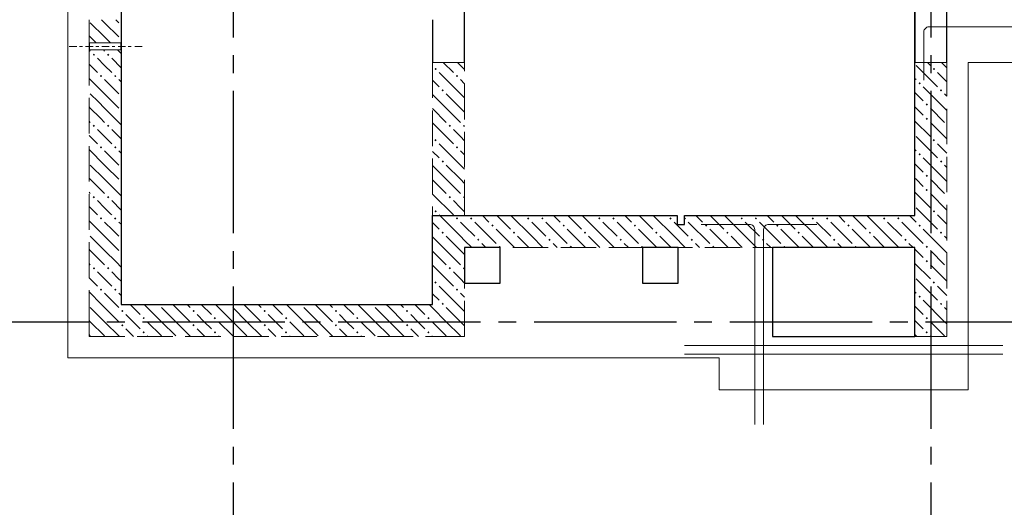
# Model space of a CAD drawing. Header units: millimetres. Extents: x 0 to 60833, y 0 to 42000.
# Tile 11 of 26: x 16520 to 22052, y 27760 to 30500. Entities that reach past the tile are written whole.
import ezdxf

# ---------------------------------------------------------------- set-up
doc = ezdxf.new("R2010")
doc.units = ezdxf.units.MM
doc.linetypes.add('______2', pattern=[270, 200, -70])
doc.linetypes.add('______5', pattern=[1100, 800, -100, 100, -100])
for name, color, linetype, lineweight in [('Standard', 7, 'Continuous', 25), ('Макрос окна_ макрос двери', 7, 'Continuous', 18), ('Обрамление проемов стержнями', 7, 'Continuous', 25), ('Оси', 40, '______5', 18), ('Позиционная метка линия выноска', 7, 'Continuous', 13)]:
    doc.layers.add(name, color=color, linetype=linetype, lineweight=lineweight)
doc.layers.add('ЖБ Перекрытие верхний уровень', color=7, linetype='Continuous', lineweight=25, true_color=0xe0e0ff)
doc.layers.add('ЖБ Стена верхний уровень', color=7, linetype='Continuous', lineweight=25, true_color=0x006e00)

msp = doc.modelspace()

# ---------------------------------------------------------------- hatches: boundary and pattern name
at = {"layer": 'ЖБ Стена верхний уровень', "linetype": 'Continuous', "lineweight": 18, "transparency": 33554687}
h = msp.add_hatch(color=7, dxfattribs=at)
h.paths.add_polyline_path([(16932, 30304.7), (16932.4, 30301.2), (16937, 30296.6), (16943.5, 30303.1), (16937, 30309.6)])
h.paths.add_polyline_path([(16930.5, 30303.1), (16932, 30304.7), (16932.4, 30301.2)], flags=16)
for points in [[(17010.5, 30303.1), (17016.9, 30309.6), (17023.4, 30303.1), (17016.9, 30296.6)], [(18850.5, 30223.1), (18857, 30229.6), (18863.5, 30223.1), (18857, 30216.6)], [(21650.5, 30223.1), (21657, 30229.6), (21663.5, 30223.1), (21657, 30216.6)], [(16970.5, 30183.1), (16977, 30189.6), (16983.5, 30183.1), (16977, 30176.6)], [(17050.5, 30183.1), (17057, 30189.6), (17063.5, 30183.1), (17057, 30176.6)], [(18970.5, 30183.1), (18977, 30189.6), (18983.5, 30183.1), (18977, 30176.6)], [(18890.5, 30103.1), (18897, 30109.6), (18903.4, 30103.1), (18897, 30096.6)], [(21570.5, 30143.1), (21577, 30149.6), (21583.5, 30143.1), (21577, 30136.6)], [(21690.5, 30103.1), (21697, 30109.6), (21703.4, 30103.1), (21697, 30096.6)], [(21610.5, 30023.1), (21616.9, 30029.6), (21623.4, 30023.1), (21616.9, 30016.6)], [(21610.5, 29943.1), (21616.9, 29949.6), (21623.4, 29943.1), (21616.9, 29936.6)], [(16930.5, 29903.1), (16937, 29909.6), (16943.5, 29903.1), (16937, 29896.6)], [(17010.5, 29903.1), (17016.9, 29909.6), (17023.4, 29903.1), (17016.9, 29896.6)], [(18930.5, 29903.1), (18937, 29909.6), (18943.5, 29903.1), (18937, 29896.6)], [(19010.5, 29903.1), (19016.9, 29909.6), (19020, 29906.6), (19020, 29899.7), (19016.9, 29896.6)], [(18850.5, 29823.1), (18857, 29829.6), (18863.5, 29823.1), (18857, 29816.6)], [(21650.5, 29823.1), (21657, 29829.6), (21663.5, 29823.1), (21657, 29816.6)], [(16970.5, 29783.1), (16977, 29789.6), (16983.5, 29783.1), (16977, 29776.6)], [(17050.5, 29783.1), (17057, 29789.6), (17063.5, 29783.1), (17057, 29776.6)], [(18970.5, 29783.1), (18977, 29789.6), (18983.5, 29783.1), (18977, 29776.6)], [(18890.5, 29703.1), (18897, 29709.6), (18903.4, 29703.1), (18897, 29696.6)], [(21570.5, 29743.1), (21577, 29749.6), (21583.5, 29743.1), (21577, 29736.6)], [(21690.5, 29703.1), (21697, 29709.6), (21703.4, 29703.1), (21697, 29696.6)], [(21610.5, 29623.1), (21616.9, 29629.6), (21623.4, 29623.1), (21616.9, 29616.6)], [(21610.5, 29543.1), (21616.9, 29549.6), (21623.4, 29543.1), (21616.9, 29536.6)], [(16930.5, 29503.1), (16937, 29509.6), (16943.5, 29503.1), (16937, 29496.6)], [(18930.5, 29503.1), (18937, 29509.6), (18943.5, 29503.1), (18937, 29496.6)], [(19010.5, 29503.1), (19016.9, 29509.6), (19020, 29506.6), (19020, 29499.7), (19016.9, 29496.6)], [(16970.5, 29383.1), (16977, 29389.6), (16983.5, 29383.1), (16977, 29376.6)], [(17050.5, 29383.1), (17057, 29389.6), (17063.5, 29383.1), (17057, 29376.6)], [(18850.5, 29423.1), (18857, 29429.6), (18863.5, 29423.1), (18857, 29416.6)], [(18970.5, 29383.1), (18977, 29389.6), (18983.5, 29383.1), (18977, 29376.6)], [(19050.5, 29383.1), (19057, 29389.6), (19063.5, 29383.1), (19057, 29376.6)], [(19370.5, 29383.1), (19377, 29389.6), (19383.5, 29383.1), (19377, 29376.6)], [(19450.5, 29383.1), (19457, 29389.6), (19463.5, 29383.1), (19457, 29376.6)], [(19770.5, 29383.1), (19777, 29389.6), (19783.5, 29383.1), (19777, 29376.6)], [(19850.5, 29383.1), (19857, 29389.6), (19863.5, 29383.1), (19857, 29376.6)], [(20170.5, 29383.1), (20177, 29389.6), (20183.5, 29383.1), (20177, 29376.6)], [(20255, 29387.7), (20257, 29389.6), (20263.5, 29383.1), (20257, 29376.6), (20255, 29378.6)], [(20570.5, 29383.1), (20577, 29389.6), (20583.5, 29383.1), (20577, 29376.6)], [(20650.5, 29383.1), (20657, 29389.6), (20663.5, 29383.1), (20657, 29376.6)], [(20970.5, 29383.1), (20977, 29389.6), (20983.5, 29383.1), (20977, 29376.6)], [(21050.5, 29383.1), (21057, 29389.6), (21063.5, 29383.1), (21057, 29376.6)], [(21370.5, 29383.1), (21377, 29389.6), (21383.5, 29383.1), (21377, 29376.6)], [(21450.5, 29383.1), (21457, 29389.6), (21463.5, 29383.1), (21457, 29376.6)], [(21650.5, 29423.1), (21657, 29429.6), (21663.5, 29423.1), (21657, 29416.6)], [(19170.5, 29343.1), (19177, 29349.6), (19183.5, 29343.1), (19177, 29336.6)], [(19570.5, 29343.1), (19577, 29349.6), (19583.5, 29343.1), (19577, 29336.6)], [(19970.5, 29343.1), (19977, 29349.6), (19983.5, 29343.1), (19977, 29336.6)], [(20370.5, 29343.1), (20377, 29349.6), (20383.5, 29343.1), (20377, 29336.6)], [(20770.5, 29343.1), (20777, 29349.6), (20783.5, 29343.1), (20777, 29336.6)], [(21170.5, 29343.1), (21177, 29349.6), (21183.5, 29343.1), (21177, 29336.6)], [(21570.5, 29343.1), (21577, 29349.6), (21583.5, 29343.1), (21577, 29336.6)], [(18890.5, 29303.1), (18897, 29309.6), (18903.4, 29303.1), (18897, 29296.6)], [(19090.5, 29263.1), (19097, 29269.6), (19103.4, 29263.1), (19097, 29256.6)], [(19290.5, 29303.1), (19297, 29309.6), (19303.4, 29303.1), (19297, 29296.6)], [(19490.5, 29263.1), (19497, 29269.6), (19503.4, 29263.1), (19497, 29256.6)], [(19690.5, 29303.1), (19697, 29309.6), (19703.4, 29303.1), (19697, 29296.6)], [(19890.5, 29263.1), (19897, 29269.6), (19903.4, 29263.1), (19897, 29256.6)], [(20090.5, 29303.1), (20097, 29309.6), (20103.4, 29303.1), (20097, 29296.6)], [(20290.5, 29263.1), (20297, 29269.6), (20303.4, 29263.1), (20297, 29256.6)], [(20490.5, 29303.1), (20497, 29309.6), (20503.4, 29303.1), (20497, 29296.6)], [(20690.5, 29263.1), (20697, 29269.6), (20703.4, 29263.1), (20697, 29256.6)], [(20890.5, 29303.1), (20897, 29309.6), (20903.4, 29303.1), (20897, 29296.6)], [(21090.5, 29263.1), (21097, 29269.6), (21103.4, 29263.1), (21097, 29256.6)], [(21290.5, 29303.1), (21297, 29309.6), (21303.4, 29303.1), (21297, 29296.6)], [(21490.5, 29263.1), (21497, 29269.6), (21503.4, 29263.1), (21497, 29256.6)], [(21690.5, 29303.1), (21697, 29309.6), (21703.4, 29303.1), (21697, 29296.6)], [(19210.5, 29223.1), (19216.9, 29229.6), (19223.4, 29223.1), (19220.3, 29220), (19213.6, 29220)], [(19610.5, 29223.1), (19616.9, 29229.6), (19623.4, 29223.1), (19620.3, 29220), (19613.6, 29220)], [(20010.5, 29223.1), (20016.9, 29229.6), (20023.4, 29223.1), (20020.3, 29220), (20013.6, 29220)], [(20410.5, 29223.1), (20416.9, 29229.6), (20423.4, 29223.1), (20420.3, 29220), (20413.6, 29220)], [(20810.5, 29223.1), (20816.9, 29229.6), (20823.4, 29223.1), (20820.3, 29220), (20813.6, 29220)], [(21210.5, 29223.1), (21216.9, 29229.6), (21223.4, 29223.1), (21220.3, 29220), (21213.6, 29220)], [(21610.5, 29223.1), (21616.9, 29229.6), (21623.4, 29223.1), (21616.9, 29216.6)], [(16930.5, 29103.1), (16937, 29109.6), (16943.5, 29103.1), (16937, 29096.6)], [(17010.5, 29103.1), (17016.9, 29109.6), (17023.4, 29103.1), (17016.9, 29096.6)], [(18930.5, 29103.1), (18937, 29109.6), (18943.5, 29103.1), (18937, 29096.6)], [(19010.5, 29103.1), (19016.9, 29109.6), (19020, 29106.6), (19020, 29099.7), (19016.9, 29096.6)], [(21610.5, 29143.1), (21616.9, 29149.6), (21623.4, 29143.1), (21616.9, 29136.6)], [(18850.5, 29023.1), (18857, 29029.6), (18863.5, 29023.1), (18857, 29016.6)], [(21650.5, 29023.1), (21657, 29029.6), (21663.5, 29023.1), (21657, 29016.6)], [(16970.5, 28983.1), (16977, 28989.6), (16983.5, 28983.1), (16977, 28976.6)], [(17050.5, 28983.1), (17057, 28989.6), (17063.5, 28983.1), (17057, 28976.6)], [(18970.5, 28983.1), (18977, 28989.6), (18983.5, 28983.1), (18977, 28976.6)], [(21570.5, 28943.1), (21577, 28949.6), (21583.5, 28943.1), (21577, 28936.6)], [(17300.3, 28900), (17297, 28896.6), (17293.6, 28900)], [(17700.3, 28900), (17697, 28896.6), (17693.6, 28900)], [(18100.3, 28900), (18097, 28896.6), (18093.6, 28900)], [(18500.3, 28900), (18497, 28896.6), (18493.6, 28900)], [(18890.5, 28903.1), (18897, 28909.6), (18903.4, 28903.1), (18897, 28896.6)], [(21690.5, 28903.1), (21697, 28909.6), (21703.4, 28903.1), (21697, 28896.6)], [(17090.5, 28863.1), (17097, 28869.6), (17103.4, 28863.1), (17097, 28856.6)], [(17210.5, 28823.1), (17216.9, 28829.6), (17223.4, 28823.1), (17216.9, 28816.6)], [(17490.5, 28863.1), (17497, 28869.6), (17503.4, 28863.1), (17497, 28856.6)], [(17610.5, 28823.1), (17616.9, 28829.6), (17623.4, 28823.1), (17616.9, 28816.6)], [(17890.5, 28863.1), (17897, 28869.6), (17903.4, 28863.1), (17897, 28856.6)], [(18010.5, 28823.1), (18016.9, 28829.6), (18023.4, 28823.1), (18016.9, 28816.6)], [(18290.5, 28863.1), (18297, 28869.6), (18303.4, 28863.1), (18297, 28856.6)], [(18410.5, 28823.1), (18416.9, 28829.6), (18423.4, 28823.1), (18416.9, 28816.6)], [(18690.5, 28863.1), (18697, 28869.6), (18703.4, 28863.1), (18697, 28856.6)], [(18810.5, 28823.1), (18816.9, 28829.6), (18823.4, 28823.1), (18816.9, 28816.6)], [(21610.5, 28823.1), (21616.9, 28829.6), (21623.4, 28823.1), (21616.9, 28816.6)], [(17090.5, 28783.1), (17097, 28789.6), (17103.4, 28783.1), (17097, 28776.6)], [(17490.5, 28783.1), (17497, 28789.6), (17503.4, 28783.1), (17497, 28776.6)], [(17890.5, 28783.1), (17897, 28789.6), (17903.4, 28783.1), (17897, 28776.6)], [(18290.5, 28783.1), (18297, 28789.6), (18303.4, 28783.1), (18297, 28776.6)], [(18690.5, 28783.1), (18697, 28789.6), (18703.4, 28783.1), (18697, 28776.6)], [(17210.5, 28743.1), (17216.9, 28749.6), (17223.4, 28743.1), (17216.9, 28736.6)], [(17610.5, 28743.1), (17616.9, 28749.6), (17623.4, 28743.1), (17616.9, 28736.6)], [(18010.5, 28743.1), (18016.9, 28749.6), (18023.4, 28743.1), (18016.9, 28736.6)], [(18410.5, 28743.1), (18416.9, 28749.6), (18423.4, 28743.1), (18416.9, 28736.6)], [(18810.5, 28743.1), (18816.9, 28749.6), (18823.4, 28743.1), (18816.9, 28736.6)], [(21610.5, 28743.1), (21616.9, 28749.6), (21623.4, 28743.1), (21616.9, 28736.6)]]:
    msp.add_hatch(color=7, dxfattribs=at).paths.add_polyline_path(points, flags=16)
h = msp.add_hatch(color=7, dxfattribs=at)
h.paths.add_polyline_path([(17022, 29504.6), (17022.3, 29502), (17023.4, 29503.1)])
h.paths.add_polyline_path([(17010.5, 29503.1), (17016.9, 29509.6), (17022, 29504.6), (17022.3, 29502), (17016.9, 29496.6)], flags=16)

# ---------------------------------------------------------------- linework, layer by layer
at = {"layer": 'Standard', "color": 7, "linetype": 'Continuous', "lineweight": 25, "transparency": 33554687}
for p, q in [((21550, 29400), (21550, 33445)), ((17090, 33340), (17090, 28900)), ((18840, 28900), (18840, 29400)), ((18840, 29400), (20215, 29400)), ((20215, 29400), (20215, 29350)), ((20255, 29350), (20255, 29400)), ((20255, 29400), (21550, 29400)), ((20215, 29350), (20255, 29350)), ((19020, 29220), (19020, 29020)), ((19220, 29220), (19020, 29220)), ((19220, 29020), (19220, 29220)), ((20020, 29220), (20020, 29020)), ((20220, 29220), (20020, 29220)), ((20220, 29020), (20220, 29220)), ((20750, 29220), (20750, 28720)), ((21550, 29220), (20750, 29220)), ((21550, 28720), (21550, 29220)), ((19020, 29020), (19220, 29020)), ((20020, 29020), (20220, 29020)), ((17090, 28900), (18840, 28900)), ((20750, 28720), (21550, 28720))]:
    msp.add_line(p, q, dxfattribs=at)
at = {"layer": 'ЖБ Перекрытие верхний уровень', "color": 7, "linetype": 'Continuous', "lineweight": 18, "transparency": 33554687}
for p, q in [((21550, 33445), (21550, 29400)), ((17090, 28900), (17090, 33340)), ((20215, 29400), (18840, 29400)), ((18840, 29400), (18840, 28900)), ((20215, 29400), (20215, 29350)), ((20255, 29350), (20255, 29400)), ((21550, 29400), (20255, 29400)), ((20215, 29350), (20255, 29350)), ((19220, 29220), (19020, 29220)), ((19020, 29220), (19020, 29020)), ((19220, 29020), (19220, 29220)), ((20220, 29220), (20020, 29220)), ((20020, 29220), (20020, 29020)), ((20220, 29020), (20220, 29220)), ((21550, 29220), (20750, 29220)), ((20750, 29220), (20750, 28720)), ((21550, 28720), (21550, 29220)), ((19020, 29020), (19220, 29020)), ((20020, 29020), (20220, 29020)), ((18840, 28900), (17090, 28900)), ((20750, 28720), (21550, 28720))]:
    msp.add_line(p, q, dxfattribs=at)
at = {"layer": 'ЖБ Стена верхний уровень', "color": 251, "linetype": '______2', "lineweight": 13, "true_color": 0x656565, "transparency": 33554687}
for p, q in [((16910, 30500), (16910, 30370)), ((17090, 30370), (17090, 30500)), ((17090, 30370), (16910, 30370)), ((17090, 30370), (16910, 30370)), ((16910, 30330), (17090, 30330)), ((16910, 30330), (17090, 30330)), ((16910, 30330), (16910, 28900)), ((17090, 28900), (17090, 30330)), ((18840, 30260), (19020, 30260)), ((18840, 30260), (18840, 28900)), ((19020, 29400), (19020, 30260)), ((21550, 30260), (21730, 30260)), ((21550, 30260), (21550, 29400)), ((21730, 28720), (21730, 30260)), ((20215, 29400), (19020, 29400)), ((20215, 29400), (20215, 29350)), ((20255, 29350), (20255, 29400)), ((21550, 29400), (20255, 29400)), ((20215, 29350), (20255, 29350)), ((19020, 29220), (21550, 29220)), ((19020, 28720), (19020, 29220)), ((21550, 29220), (21550, 28720)), ((16910, 28900), (16910, 28720)), ((18840, 28900), (17090, 28900)), ((16910, 28720), (18840, 28720)), ((18840, 28720), (19020, 28720)), ((21550, 28720), (21730, 28720))]:
    msp.add_line(p, q, dxfattribs=at)
at = {"layer": 'ЖБ Стена верхний уровень', "color": 9, "linetype": 'Continuous', "lineweight": 18, "true_color": 0xc7c7c7, "transparency": 33554687}
for p, q in [((16997, 30483.1), (16980.1, 30500)), ((17060.1, 30500), (17077, 30483.1)), ((16916.9, 30483.1), (16997, 30403.1)), ((16997, 30483.1), (17077, 30403.1)), ((16916.9, 30403.1), (16910, 30410.1)), ((16997, 30403.1), (17030.1, 30370)), ((16910.1, 30330), (16916.9, 30323.1)), ((16990.1, 30330), (16997, 30323.1)), ((17070.1, 30330), (17090, 30310.1)), ((16997, 30243.1), (16957, 30283.1)), ((17037, 30283.1), (17090, 30230.1)), ((17037, 30203.1), (16997, 30243.1)), ((18900.1, 30260), (18957, 30203.1)), ((18997, 30243.1), (18980.1, 30260)), ((19020, 30220.1), (18997, 30243.1)), ((21557, 30243.1), (21677, 30123.1)), ((21620.1, 30260), (21637, 30243.1)), ((16997, 30163.1), (17077, 30083.1)), ((17077, 30163.1), (17090, 30150.1)), ((18840, 30160.1), (18877, 30123.1)), ((18997, 30083.1), (18877, 30203.1)), ((18997, 30163.1), (19020, 30140.1)), ((21550, 30170.1), (21557, 30163.1)), ((21716.9, 30003.1), (21597, 30123.1)), ((16997, 30083.1), (17077, 30003.1)), ((18916.9, 30003.1), (18840, 30080.1)), ((18916.9, 30083.1), (18997, 30003.1)), ((18997, 30083.1), (19020, 30060.1)), ((21550, 30090.1), (21597, 30043.1)), ((16916.9, 30003.1), (16910, 30010.1)), ((16997, 30003.1), (17090, 29910.1)), ((18840, 30000.1), (18916.9, 29923.1)), ((18916.9, 30003.1), (18997, 29923.1)), ((18997, 30003.1), (19020, 29980.1)), ((21557, 30003.1), (21550, 30010.1)), ((21597, 29963.1), (21557, 30003.1)), ((21637, 30003.1), (21716.9, 29923.1)), ((16910, 29930.1), (16916.9, 29923.1)), ((17037, 29883.1), (17090, 29830.1)), ((18840, 29920.1), (18957, 29803.1)), ((18997, 29843.1), (18957, 29883.1)), ((21550, 29930.1), (21637, 29843.1)), ((16910, 29850.1), (16957, 29803.1)), ((17037, 29803.1), (16997, 29843.1)), ((19020, 29820.1), (18997, 29843.1)), ((21557, 29843.1), (21677, 29723.1)), ((16997, 29683.1), (16910, 29770.1)), ((18997, 29683.1), (18877, 29803.1)), ((21550, 29770.1), (21557, 29763.1)), ((16997, 29763.1), (17077, 29683.1)), ((17077, 29763.1), (17090, 29750.1)), ((18840, 29760.1), (18877, 29723.1)), ((18997, 29763.1), (19020, 29740.1)), ((21716.9, 29603.1), (21597, 29723.1)), ((16916.9, 29683.1), (16997, 29603.1)), ((18916.9, 29603.1), (18840, 29680.1)), ((18916.9, 29683.1), (18997, 29603.1)), ((18997, 29683.1), (19020, 29660.1)), ((21550, 29690.1), (21597, 29643.1)), ((16916.9, 29603.1), (16910, 29610.1)), ((16916.9, 29603.1), (16997, 29523.1)), ((18840, 29600.1), (18916.9, 29523.1)), ((18916.9, 29603.1), (18997, 29523.1)), ((18997, 29603.1), (19020, 29580.1)), ((21557, 29603.1), (21550, 29610.1)), ((21597, 29563.1), (21557, 29603.1)), ((21637, 29603.1), (21716.9, 29523.1)), ((16910, 29530.1), (16916.9, 29523.1)), ((18840, 29520.1), (18957, 29403.1)), ((21550, 29530.1), (21637, 29443.1)), ((16910, 29450.1), (16957, 29403.1)), ((16997, 29443.1), (16957, 29483.1)), ((17037, 29483.1), (17090, 29430.1)), ((18997, 29443.1), (18957, 29483.1)), ((19020, 29420.1), (18997, 29443.1)), ((21557, 29443.1), (21677, 29323.1)), ((18997, 29283.1), (18877, 29403.1)), ((19120.1, 29400), (19157, 29363.1)), ((19200.1, 29400), (19277, 29323.1)), ((19397, 29283.1), (19280.1, 29400)), ((19520.1, 29400), (19557, 29363.1)), ((19600.1, 29400), (19677, 29323.1)), ((19797, 29283.1), (19680.1, 29400)), ((19920.1, 29400), (19957, 29363.1)), ((20000.1, 29400), (20077, 29323.1)), ((20197, 29283.1), (20080.1, 29400)), ((20320.1, 29400), (20357, 29363.1)), ((20400.1, 29400), (20477, 29323.1)), ((20597, 29283.1), (20480.1, 29400)), ((20720.1, 29400), (20757, 29363.1)), ((20800.1, 29400), (20877, 29323.1)), ((20997, 29283.1), (20880.1, 29400)), ((21120.1, 29400), (21157, 29363.1)), ((21200.1, 29400), (21277, 29323.1)), ((21397, 29283.1), (21280.1, 29400)), ((21520.1, 29400), (21550, 29370.1)), ((16997, 29283.1), (16910, 29370.1)), ((17077, 29363.1), (17090, 29350.1)), ((18840, 29360.1), (18877, 29323.1)), ((18997, 29363.1), (19020, 29340.1)), ((19020, 29340.1), (19077, 29283.1)), ((19077, 29363.1), (19197, 29243.1)), ((19300.1, 29220), (19197, 29323.1)), ((19397, 29363.1), (19477, 29283.1)), ((19477, 29363.1), (19597, 29243.1)), ((19700.1, 29220), (19597, 29323.1)), ((19797, 29363.1), (19877, 29283.1)), ((19877, 29363.1), (19997, 29243.1)), ((20100.1, 29220), (19997, 29323.1)), ((20197, 29363.1), (20277, 29283.1)), ((20277, 29363.1), (20397, 29243.1)), ((20500.1, 29220), (20397, 29323.1)), ((20597, 29363.1), (20677, 29283.1)), ((20677, 29363.1), (20797, 29243.1)), ((20900.1, 29220), (20797, 29323.1)), ((20997, 29363.1), (21077, 29283.1)), ((21077, 29363.1), (21197, 29243.1)), ((21300.1, 29220), (21197, 29323.1)), ((21397, 29363.1), (21477, 29283.1)), ((21477, 29363.1), (21550, 29290.1)), ((21550, 29370.1), (21557, 29363.1)), ((21716.9, 29203.1), (21597, 29323.1)), ((16916.9, 29283.1), (16997, 29203.1)), ((18916.9, 29203.1), (18840, 29280.1)), ((18916.9, 29283.1), (18997, 29203.1)), ((18997, 29283.1), (19020, 29260.1)), ((19316.9, 29283.1), (19380.1, 29220)), ((19397, 29283.1), (19460.1, 29220)), ((19716.9, 29283.1), (19780.1, 29220)), ((19797, 29283.1), (19860.1, 29220)), ((20116.9, 29283.1), (20180.1, 29220)), ((20197, 29283.1), (20260.1, 29220)), ((20516.9, 29283.1), (20580.1, 29220)), ((20597, 29283.1), (20660.1, 29220)), ((20916.9, 29283.1), (20980.1, 29220)), ((20997, 29283.1), (21060.1, 29220)), ((21316.9, 29283.1), (21380.1, 29220)), ((21397, 29283.1), (21460.1, 29220)), ((21550, 29290.1), (21597, 29243.1)), ((19020, 29260.1), (19060.1, 29220)), ((19140.1, 29220), (19116.9, 29243.1)), ((19540.1, 29220), (19516.9, 29243.1)), ((19940.1, 29220), (19916.9, 29243.1)), ((20340.1, 29220), (20316.9, 29243.1)), ((20740.1, 29220), (20716.9, 29243.1)), ((21140.1, 29220), (21116.9, 29243.1)), ((21540.1, 29220), (21516.9, 29243.1)), ((16916.9, 29203.1), (16910, 29210.1)), ((16916.9, 29203.1), (16997, 29123.1)), ((18840, 29200.1), (18916.9, 29123.1)), ((18916.9, 29203.1), (18997, 29123.1)), ((18997, 29203.1), (19020, 29180.1)), ((21557, 29203.1), (21550, 29210.1)), ((21597, 29163.1), (21557, 29203.1)), ((21637, 29203.1), (21716.9, 29123.1)), ((16910, 29130.1), (16916.9, 29123.1)), ((18840, 29120.1), (18957, 29003.1)), ((21550, 29130.1), (21637, 29043.1)), ((16910, 29050.1), (16957, 29003.1)), ((16997, 29043.1), (16957, 29083.1)), ((18997, 29043.1), (18957, 29083.1)), ((17037, 29003.1), (16997, 29043.1)), ((18997, 28883.1), (18877, 29003.1)), ((19020, 29020.1), (18997, 29043.1)), ((21557, 29043.1), (21677, 28923.1)), ((16980.1, 28900), (16910, 28970.1)), ((16997, 28963.1), (17060.1, 28900)), ((18840, 28960.1), (18877, 28923.1)), ((18997, 28963.1), (19020, 28940.1)), ((21550, 28970.1), (21557, 28963.1)), ((16916.9, 28883.1), (16997, 28803.1)), ((16997, 28883.1), (16980.1, 28900)), ((16997, 28883.1), (17077, 28803.1)), ((17060.1, 28900), (17077, 28883.1)), ((17140.1, 28900), (17197, 28843.1)), ((17316.9, 28803.1), (17220.1, 28900)), ((17316.9, 28883.1), (17397, 28803.1)), ((17397, 28883.1), (17380.1, 28900)), ((17397, 28883.1), (17477, 28803.1)), ((17460.1, 28900), (17477, 28883.1)), ((17540.1, 28900), (17597, 28843.1)), ((17716.9, 28803.1), (17620.1, 28900)), ((17716.9, 28883.1), (17797, 28803.1)), ((17797, 28883.1), (17780.1, 28900)), ((17797, 28883.1), (17877, 28803.1)), ((17860.1, 28900), (17877, 28883.1)), ((17940.1, 28900), (17997, 28843.1)), ((18116.9, 28803.1), (18020.1, 28900)), ((18116.9, 28883.1), (18197, 28803.1)), ((18197, 28883.1), (18180.1, 28900)), ((18197, 28883.1), (18277, 28803.1)), ((18260.1, 28900), (18277, 28883.1)), ((18340.1, 28900), (18397, 28843.1)), ((18516.9, 28803.1), (18420.1, 28900)), ((18516.9, 28883.1), (18597, 28803.1)), ((18597, 28883.1), (18580.1, 28900)), ((18597, 28883.1), (18677, 28803.1)), ((18660.1, 28900), (18677, 28883.1)), ((18740.1, 28900), (18797, 28843.1)), ((18840, 28880.1), (18820.1, 28900)), ((18916.9, 28803.1), (18840, 28880.1)), ((18916.9, 28883.1), (18997, 28803.1)), ((18997, 28883.1), (19020, 28860.1)), ((21550, 28890.1), (21597, 28843.1)), ((21716.9, 28803.1), (21597, 28923.1)), ((17157, 28803.1), (17116.9, 28843.1)), ((17557, 28803.1), (17516.9, 28843.1)), ((17957, 28803.1), (17916.9, 28843.1)), ((18357, 28803.1), (18316.9, 28843.1)), ((18757, 28803.1), (18716.9, 28843.1)), ((16916.9, 28803.1), (16910, 28810.1)), ((16916.9, 28803.1), (16997, 28723.1)), ((16997, 28803.1), (17080.1, 28720)), ((17197, 28763.1), (17157, 28803.1)), ((17237, 28803.1), (17316.9, 28723.1)), ((17316.9, 28803.1), (17397, 28723.1)), ((17397, 28803.1), (17480.1, 28720)), ((17597, 28763.1), (17557, 28803.1)), ((17637, 28803.1), (17716.9, 28723.1)), ((17716.9, 28803.1), (17797, 28723.1)), ((17797, 28803.1), (17880.1, 28720)), ((17997, 28763.1), (17957, 28803.1)), ((18037, 28803.1), (18116.9, 28723.1)), ((18116.9, 28803.1), (18197, 28723.1)), ((18197, 28803.1), (18280.1, 28720)), ((18397, 28763.1), (18357, 28803.1)), ((18437, 28803.1), (18516.9, 28723.1)), ((18516.9, 28803.1), (18597, 28723.1)), ((18597, 28803.1), (18680.1, 28720)), ((18797, 28763.1), (18757, 28803.1)), ((18837, 28803.1), (18840, 28800.1)), ((18840, 28800.1), (18916.9, 28723.1)), ((18916.9, 28803.1), (18997, 28723.1)), ((18997, 28803.1), (19020, 28780.1)), ((21557, 28803.1), (21550, 28810.1)), ((21597, 28763.1), (21557, 28803.1)), ((21637, 28803.1), (21716.9, 28723.1)), ((16910, 28730.1), (16916.9, 28723.1)), ((17116.9, 28763.1), (17160.1, 28720)), ((17237, 28723.1), (17240.1, 28720)), ((17516.9, 28763.1), (17560.1, 28720)), ((17637, 28723.1), (17640.1, 28720)), ((17916.9, 28763.1), (17960.1, 28720)), ((18037, 28723.1), (18040.1, 28720)), ((18316.9, 28763.1), (18360.1, 28720)), ((18437, 28723.1), (18440.1, 28720)), ((18716.9, 28763.1), (18760.1, 28720)), ((18837, 28723.1), (18840, 28720.1)), ((18840, 28720.1), (18840.1, 28720)), ((21550, 28730.1), (21560.1, 28720)), ((21637, 28723.1), (21640.1, 28720))]:
    msp.add_line(p, q, dxfattribs=at)
for points in [[(16916.9, 30403.1), (16921.4, 30398.7), (16921.4, 30398.7), (16950.1, 30370)], [(16910, 30250.1), (16941.7, 30218.4), (16941.7, 30218.4), (16957, 30203.1)], [(21700.1, 30260), (21730, 30230.1), (21730, 30230.1)], [(16997, 30083.1), (16951.8, 30128.3), (16951.8, 30128.3), (16910, 30170.1)], [(21730, 30150.1), (21730, 30150.1), (21677, 30203.1)], [(16916.9, 30083.1), (16962, 30038.1), (16962, 30038.1), (16997, 30003.1)], [(21716.9, 30083.1), (21730, 30070.1), (21730, 30070.1)], [(16916.9, 30003.1), (16972.1, 29948), (16972.1, 29948), (16997, 29923.1)], [(21716.9, 30003.1), (21730, 29990.1), (21730, 29990.1)], [(16997, 29843.1), (16982.2, 29857.8), (16982.2, 29857.8), (16957, 29883.1)], [(21637, 29923.1), (21730, 29830.1), (21730, 29830.1)], [(21730, 29750.1), (21730, 29750.1), (21677, 29803.1)], [(16997, 29683.1), (17002.5, 29677.6), (17002.5, 29677.6), (17077, 29603.1)], [(21716.9, 29683.1), (21730, 29670.1), (21730, 29670.1)], [(16997, 29603.1), (17012.7, 29587.4), (17012.7, 29587.4), (17090, 29510.1)], [(21716.9, 29603.1), (21730, 29590.1), (21730, 29590.1)], [(21637, 29523.1), (21730, 29430.1), (21730, 29430.1)], [(17037, 29403.1), (17032.9, 29407.1), (17032.9, 29407.1), (16997, 29443.1)], [(21730, 29350.1), (21730, 29350.1), (21677, 29403.1)], [(16997, 29363.1), (17043.1, 29317), (17043.1, 29317), (17077, 29283.1)], [(16997, 29283.1), (17053.2, 29226.9), (17053.2, 29226.9), (17077, 29203.1)], [(21716.9, 29283.1), (21730, 29270.1), (21730, 29270.1)], [(16997, 29203.1), (17063.4, 29136.7), (17063.4, 29136.7), (17090, 29110.1)], [(21716.9, 29203.1), (21730, 29190.1), (21730, 29190.1)], [(21637, 29123.1), (21730, 29030.1), (21730, 29030.1)], [(17037, 29083.1), (17073.5, 29046.6), (17073.5, 29046.6), (17090, 29030.1)], [(21730, 28950.1), (21730, 28950.1), (21677, 29003.1)], [(17077, 28963.1), (17083.7, 28956.4), (17083.7, 28956.4), (17090, 28950.1)], [(21716.9, 28883.1), (21730, 28870.1), (21730, 28870.1)], [(21716.9, 28803.1), (21730, 28790.1), (21730, 28790.1)]]:
    msp.add_lwpolyline(points, dxfattribs=at)
at = {"layer": 'ЖБ Стена верхний уровень', "color": 251, "linetype": '______2', "lineweight": 13, "true_color": 0x656565, "transparency": 33554687}
for points in [[(16840.2, 30350), (16798.4, 30350), (16840.2, 30350)], [(16840.2, 30350), (16798.4, 30350), (16840.2, 30350)], [(16856.7, 30350), (16873, 30350), (16856.7, 30350)], [(16856.7, 30350), (16873, 30350), (16856.7, 30350)], [(16932, 30350), (16890.2, 30350), (16932, 30350)], [(16932, 30350), (16890.2, 30350), (16932, 30350)], [(16947.5, 30350), (16963.8, 30350), (16947.5, 30350)], [(16947.5, 30350), (16963.8, 30350), (16947.5, 30350)], [(17022.5, 30350), (16980.7, 30350), (17022.5, 30350)], [(17022.5, 30350), (16980.7, 30350), (17022.5, 30350)], [(17039, 30350), (17055.3, 30350), (17039, 30350)], [(17039, 30350), (17055.3, 30350), (17039, 30350)], [(17114.3, 30350), (17072.5, 30350), (17114.3, 30350)], [(17114.3, 30350), (17072.5, 30350), (17114.3, 30350)], [(17129.8, 30350), (17146.1, 30350), (17129.8, 30350)], [(17129.8, 30350), (17146.1, 30350), (17129.8, 30350)], [(17208.8, 30350), (17167, 30350), (17208.8, 30350)], [(17208.8, 30350), (17167, 30350), (17208.8, 30350)]]:
    msp.add_lwpolyline(points, dxfattribs=at)
at = {"layer": 'Макрос окна_ макрос двери', "color": 7, "linetype": 'Continuous', "lineweight": -3, "transparency": 33554687}
for p, q in [((19020, 30260), (19020, 30660)), ((21550, 30660), (21550, 30260)), ((21730, 30260), (21730, 30660)), ((18840, 30500), (18840, 30260)), ((16910, 30370), (16910, 30330)), ((16910, 30370), (16910, 30330)), ((17090, 30330), (17090, 30370)), ((17090, 30330), (17090, 30370))]:
    msp.add_line(p, q, dxfattribs=at)
at = {"layer": 'Обрамление проемов стержнями', "color": 7, "linetype": 'Continuous', "lineweight": 18, "transparency": 33554687}
for p, q in [((20255, 28669.7), (22045, 28669.7)), ((20255, 28619.7), (22045, 28619.7))]:
    msp.add_line(p, q, dxfattribs=at)
for points in [[(23885, 30460), (21628.7, 30460), (21623.4, 30459.3), (21617.9, 30457.5), (21612.9, 30454.6), (21608.8, 30451.2), (21605.3, 30447.1), (21602.5, 30442.1), (21600.7, 30436.6), (21600, 30431.3), (21600, 30160)], [(20650, 28224.7), (20650, 29321.3), (20649.3, 29326.6), (20647.5, 29332.1), (20644.7, 29337.1), (20641.2, 29341.2), (20637.1, 29344.7), (20632.1, 29347.5), (20626.6, 29349.3), (20621.3, 29350), (20350, 29350)], [(20700, 28224.7), (20700, 29321.3), (20700.7, 29326.6), (20702.5, 29332.1), (20705.3, 29337.1), (20708.8, 29341.2), (20712.9, 29344.7), (20717.9, 29347.5), (20723.4, 29349.3), (20728.7, 29350), (21000, 29350)]]:
    msp.add_lwpolyline(points, dxfattribs=at)
at = {"layer": 'Оси', "color": 8, "linetype": '______5', "lineweight": -3, "transparency": 33554687}
for p, q in [((21640, 40000), (21640, 16970)), ((17720, 38900), (17720, 16970)), ((49910, 28800), (4600, 28800))]:
    msp.add_line(p, q, dxfattribs=at)
at = {"layer": 'Позиционная метка линия выноска', "color": 251, "linetype": 'Continuous', "lineweight": 13, "true_color": 0x494949, "transparency": 33554687}
msp.add_lwpolyline([(21550, 33745), (18720, 33745), (18720, 33640), (16790, 33640), (16790, 28600), (20450, 28600), (20450, 28420), (21850, 28420), (21850, 30260), (23690, 30260), (23690, 31300), (21850, 31300), (21850, 33365)], dxfattribs=at)

doc.saveas('drawing.dxf')
